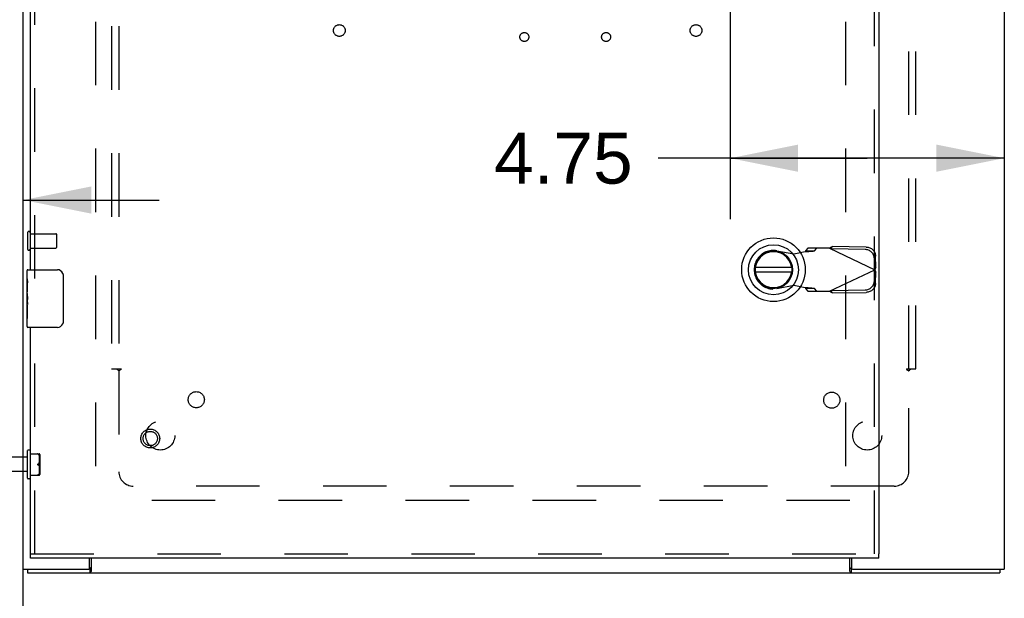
# Model space of a CAD drawing. Header units: inches. Extents: x 0 to 200, y 0 to 129.
# Tile 8 of 30: x 74 to 91, y 58 to 68. Entities that reach past the tile are written whole.
import ezdxf

# ---------------------------------------------------------------- set-up
doc = ezdxf.new("R2010")
doc.units = ezdxf.units.IN
doc.header["$LTSCALE"] = 11
doc.header["$MEASUREMENT"] = 0
doc.linetypes.add('HIDDEN', pattern=[0.2, 0.1, -0.1])
doc.layers.get('0').update_dxf_attribs({"linetype": 'CONTINUOUS'})
for name, color, linetype in [('DEFAULT_2', 8, 'HIDDEN'), ('DIMENSIONS', 7, 'CONTINUOUS'), ('SUBPANEL', 7, 'CONTINUOUS'), ('XR_ENCLOSURE_DOOR_ASSEMBLY', 7, 'CONTINUOUS')]:
    doc.layers.add(name, color=color, linetype=linetype)
doc.styles.get("Standard").update_dxf_attribs({"font": 'arial.ttf'})
doc.dimstyles.new('DIMSTYLE_1', dxfattribs={"dimtxt": 0.882353, "dimasz": 1.176471, "dimexe": 0.09, "dimexo": 0.07, "dimgap": 0.0375, "dimtad": 0, "dimtih": 1, "dimtoh": 1, "dimzin": 4, "dimdsep": 46, "dimtxsty": 'Standard', "dimblk": '_FILLED', "dimblk1": '_FILLED', "dimblk2": '_FILLED', "dimcen": 0.09, "dimazin": 1, "dimtfac": 1, "dimtdec": 3, "dimtofl": 0, "dimtmove": 0, "dimatfit": 3, "dimldrblk": '_FILLED', "dimfxl": 0, "dimtolj": 1, "dimtzin": 4, "dimarcsym": 0})

# ---------------------------------------------------------------- blocks, each defined once
blk = doc.blocks.new('_FILLED')
at = {"color": 0, "linetype": 'ByBlock'}
blk.add_solid([(0, 0), (-1, 0.2), (-1, -0.2)], dxfattribs=at)
blk = doc.blocks.new('*D9')
at = {"layer": 'DIMENSIONS', "color": 2, "linetype": 'Continuous'}
for p, q in [((86.398, 69.251), (86.398, 64.198)), ((88.773, 65.257), (85.148, 65.257)), ((86.398, 65.257), (88.773, 65.257)), ((91.148, 65.257), (88.773, 65.257))]:
    blk.add_line(p, q, dxfattribs=at)
at = {"layer": 'DIMENSIONS', "color": 2, "linetype": 'Continuous', "xscale": 1.1764705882, "yscale": 1.1764705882, "zscale": 1.1764705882, "rotation": 180}
blk.add_blockref('_FILLED', (86.398, 65.257), dxfattribs=at)
at = {"layer": 'DIMENSIONS', "color": 2, "linetype": 'Continuous', "xscale": 1.1764705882, "yscale": 1.1764705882, "zscale": 1.1764705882}
blk.add_blockref('_FILLED', (91.148, 65.257), dxfattribs=at)
at = {"layer": 'DIMENSIONS', "color": 2, "linetype": 'Continuous', "insert": (84.707, 65.698), "char_height": 0.8824, "width": 2.39777, "attachment_point": 3, "line_spacing_factor": 0.9}
blk.add_mtext('4.75', dxfattribs=at)
blk = doc.blocks.new('*D20')
at = {"layer": 'DIMENSIONS', "color": 2, "linetype": 'Continuous'}
for p, q in [((72.773, 67.032), (72.773, 63.473)), ((72.773, 64.532), (68.131, 64.532)), ((74.148, 64.532), (76.501, 64.532))]:
    blk.add_line(p, q, dxfattribs=at)
at = {"layer": 'DIMENSIONS', "color": 2, "linetype": 'Continuous', "xscale": 1.1764705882, "yscale": 1.1764705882, "zscale": 1.1764705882}
blk.add_blockref('_FILLED', (72.773, 64.532), dxfattribs=at)
at = {"layer": 'DIMENSIONS', "color": 2, "linetype": 'Continuous', "xscale": 1.1764705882, "yscale": 1.1764705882, "zscale": 1.1764705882, "rotation": 180}
blk.add_blockref('_FILLED', (74.148, 64.532), dxfattribs=at)
at = {"layer": 'DIMENSIONS', "color": 2, "linetype": 'Continuous', "insert": (67.69, 64.973), "char_height": 0.8824, "width": 2.39777, "attachment_point": 3, "line_spacing_factor": 0.9}
blk.add_mtext('1.38', dxfattribs=at)

msp = doc.modelspace()

# ---------------------------------------------------------------- linework, layer by layer
at = {"color": 3, "linetype": 'Continuous'}
for p, q in [((74.148, 58.1373), (74.148, 82.0113)), ((91.148, 82.0113), (91.148, 58.1373)), ((75.296, 58.1523), (75.296, 58.3243)), ((75.323, 58.3243), (75.323, 58.0933)), ((88.473, 58.0933), (88.473, 58.3243)), ((88.5, 58.3243), (88.5, 58.1523)), ((74.148, 58.1373), (75.281, 58.1373)), ((74.223, 58.0743), (91.073, 58.0743)), ((88.515, 58.1373), (91.148, 58.1373))]:
    msp.add_line(p, q, dxfattribs=at)
at = {"color": 7, "linetype": 'Continuous'}
for p, q in [((74.148, 10.1993), (74.148, 58.1373)), ((74.223, 58.1373), (74.223, 58.0743)), ((75.2957, 58.1493), (75.3, 58.1493)), ((75.3, 58.1493), (75.3, 58.0743)), ((88.496, 58.1493), (88.5003, 58.1493)), ((88.496, 58.1493), (88.496, 58.0743)), ((91.073, 58.1373), (91.073, 58.0743))]:
    msp.add_line(p, q, dxfattribs=at)
for points in [[(75.323, 58.1561), (75.3221, 58.1564), (75.321, 58.1565), (75.3199, 58.1566), (75.3186, 58.1565), (75.3173, 58.1563), (75.3159, 58.1559), (75.3146, 58.1554), (75.3132, 58.1548), (75.3119, 58.1541), (75.3106, 58.1534), (75.3092, 58.1526), (75.3079, 58.1519), (75.3065, 58.1512), (75.3052, 58.1505), (75.3038, 58.15), (75.3025, 58.1496), (75.3012, 58.1494), (75.3, 58.1493)], [(88.473, 58.1561), (88.4739, 58.1564), (88.475, 58.1565), (88.4762, 58.1566), (88.4774, 58.1565), (88.4787, 58.1563), (88.4801, 58.1559), (88.4815, 58.1554), (88.4828, 58.1548), (88.4841, 58.1541), (88.4855, 58.1534), (88.4868, 58.1526), (88.4881, 58.1519), (88.4895, 58.1512), (88.4909, 58.1505), (88.4922, 58.15), (88.4935, 58.1496), (88.4948, 58.1494), (88.496, 58.1493)]]:
    msp.add_lwpolyline(points, dxfattribs=at)
at = {"color": 3, "linetype": 'Continuous'}
for points in [[(75.323, 58.0933), (75.3215, 58.0921), (75.3199, 58.0907), (75.3184, 58.0891), (75.3168, 58.0874), (75.3153, 58.0857), (75.3138, 58.0839), (75.3123, 58.0822), (75.3108, 58.0805), (75.3093, 58.079), (75.3078, 58.0777), (75.3064, 58.0766), (75.3049, 58.0757), (75.3035, 58.075), (75.3022, 58.0746), (75.301, 58.0744), (75.3, 58.0743)], [(88.473, 58.0933), (88.4746, 58.0921), (88.4761, 58.0907), (88.4777, 58.0891), (88.4792, 58.0874), (88.4807, 58.0857), (88.4823, 58.0839), (88.4838, 58.0822), (88.4853, 58.0805), (88.4867, 58.079), (88.4882, 58.0777), (88.4897, 58.0766), (88.4911, 58.0757), (88.4925, 58.075), (88.4938, 58.0746), (88.495, 58.0744), (88.496, 58.0743)]]:
    msp.add_lwpolyline(points, dxfattribs=at)
for centre, start, end in [((75.281, 58.1523), 270, 360), ((88.515, 58.1523), 180, 270)]:
    msp.add_arc(centre, 0.015, start, end, dxfattribs=at)
at = {"layer": 'DEFAULT_2', "color": 8, "linetype": 'HIDDEN'}
for p, q in [((75.398, 80.8223), (75.398, 59.3263)), ((88.398, 80.8223), (88.398, 59.3263)), ((74.223, 63.9663), (74.223, 63.6823)), ((74.266, 63.9663), (74.266, 63.6823)), ((74.266, 63.9483), (74.713, 63.9483)), ((74.723, 63.9383), (74.723, 63.7103)), ((74.266, 63.7003), (74.713, 63.7003)), ((74.223, 60.0733), (73.628, 60.0733)), ((74.223, 59.7093), (74.223, 60.1893)), ((74.255, 60.1993), (74.233, 60.1993)), ((74.265, 60.1893), (74.265, 59.7093)), ((74.275, 60.1348), (74.422, 60.1348)), ((74.4009, 60.1298), (74.4001, 60.1302)), ((74.4226, 60.1073), (74.422, 60.1082)), ((74.4225, 60.1073), (74.4231, 60.1064)), ((74.4231, 60.1064), (74.4236, 60.1055)), ((74.4236, 60.1056), (74.4241, 60.1047)), ((74.4241, 60.1048), (74.4247, 60.1039)), ((74.4246, 60.104), (74.4252, 60.1031)), ((74.427, 59.7953), (74.427, 60.1033)), ((74.432, 60.1248), (74.432, 59.7738)), ((74.432, 60.1022), (74.432, 60.1029)), ((74.432, 60.1015), (74.432, 60.1022)), ((74.4114, 59.9621), (74.4091, 59.96)), ((74.4225, 59.9768), (74.422, 59.9759)), ((74.422, 59.9759), (74.4225, 59.9768)), ((74.4231, 59.9776), (74.4225, 59.9768)), ((74.4236, 59.9784), (74.4231, 59.9776)), ((74.4231, 59.921), (74.4236, 59.9202)), ((74.4241, 59.9792), (74.4236, 59.9784)), ((74.4236, 59.9202), (74.4241, 59.9194)), ((74.4241, 59.9195), (74.4246, 59.9188)), ((74.4246, 59.9188), (74.4251, 59.9181)), ((74.4251, 59.9182), (74.4256, 59.9176)), ((74.4316, 59.9209), (74.4317, 59.922)), ((74.4317, 59.9219), (74.4318, 59.923)), ((74.4318, 59.9229), (74.4319, 59.924)), ((74.4319, 59.9747), (74.432, 59.9736)), ((74.4319, 59.924), (74.432, 59.9251)), ((74.432, 59.9724), (74.432, 59.9736)), ((74.432, 59.9724), (74.432, 59.9712)), ((74.432, 59.9274), (74.432, 59.9262)), ((74.432, 59.9251), (74.432, 59.9262)), ((74.223, 59.8253), (73.628, 59.8253)), ((74.275, 59.7638), (74.422, 59.7638)), ((74.3995, 59.768), (74.4003, 59.7685)), ((74.4009, 59.7688), (74.4001, 59.7684)), ((74.4114, 59.7766), (74.4091, 59.7745)), ((74.422, 59.7904), (74.4225, 59.7913)), ((74.4231, 59.7922), (74.4236, 59.793)), ((74.4241, 59.7939), (74.4236, 59.793)), ((74.4246, 59.7947), (74.4241, 59.7939)), ((74.4251, 59.7955), (74.4246, 59.7947)), ((74.4256, 59.7962), (74.4251, 59.7954)), ((74.4319, 59.7977), (74.4318, 59.7983)), ((74.255, 59.6993), (74.233, 59.6993)), ((88.473, 59.3243), (75.323, 59.3243))]:
    msp.add_line(p, q, dxfattribs=at)
for points in [[(74.4009, 60.1348), (74.4001, 60.1348), (74.3995, 60.1348), (74.3988, 60.1347), (74.3982, 60.1346), (74.3977, 60.1345), (74.3972, 60.1344), (74.3968, 60.1343), (74.3964, 60.1341), (74.3961, 60.1339), (74.396, 60.1337), (74.3959, 60.1334), (74.3961, 60.1331), (74.3963, 60.1327), (74.3966, 60.1324), (74.397, 60.1321), (74.3975, 60.1318), (74.398, 60.1315), (74.3985, 60.1311), (74.3991, 60.1308), (74.3997, 60.1305)], [(74.4003, 60.1301), (74.3995, 60.1306), (74.3988, 60.1309), (74.3982, 60.1313), (74.3977, 60.1316), (74.3972, 60.132), (74.3968, 60.1323), (74.3964, 60.1326), (74.3961, 60.133), (74.396, 60.1333), (74.3959, 60.1336), (74.3961, 60.1338), (74.3963, 60.134), (74.3966, 60.1342), (74.397, 60.1344), (74.3975, 60.1345), (74.398, 60.1346), (74.3985, 60.1347), (74.3991, 60.1347), (74.3997, 60.1348), (74.4003, 60.1348)], [(74.4155, 60.1176), (74.4135, 60.1198), (74.4114, 60.122), (74.4091, 60.1241), (74.4066, 60.1261), (74.4038, 60.128), (74.4009, 60.1298)], [(74.4155, 60.1176), (74.4173, 60.1153), (74.419, 60.113), (74.4205, 60.1106), (74.422, 60.1082)], [(74.4251, 60.1033), (74.4255, 60.1025), (74.426, 60.1018), (74.4265, 60.1012), (74.427, 60.1005), (74.4275, 60.0999), (74.428, 60.0994), (74.4285, 60.0989), (74.429, 60.0986), (74.4294, 60.0983), (74.4299, 60.0981), (74.4303, 60.098), (74.4306, 60.0981), (74.4309, 60.0983), (74.4312, 60.0986), (74.4314, 60.0989), (74.4316, 60.0993), (74.4317, 60.0998), (74.4318, 60.1003), (74.4319, 60.1009), (74.432, 60.1016)], [(74.4319, 60.101), (74.4318, 60.1004), (74.4317, 60.0999), (74.4316, 60.0994), (74.4314, 60.099), (74.4312, 60.0987), (74.431, 60.0984), (74.4307, 60.0982), (74.4304, 60.0981), (74.43, 60.0981), (74.4296, 60.0982), (74.4291, 60.0984), (74.4287, 60.0988), (74.4282, 60.0992), (74.4277, 60.0998), (74.4272, 60.1003), (74.4267, 60.101), (74.4262, 60.1016), (74.4257, 60.1024), (74.4252, 60.1031)], [(74.4009, 59.9543), (74.4001, 59.9539), (74.3995, 59.9535), (74.3988, 59.9531), (74.3982, 59.9527), (74.3977, 59.9522), (74.3972, 59.9518), (74.3968, 59.9513), (74.3964, 59.9508), (74.3961, 59.9503), (74.396, 59.9497), (74.3959, 59.9491), (74.3961, 59.9485), (74.3963, 59.948), (74.3966, 59.9475), (74.397, 59.947), (74.3975, 59.9466), (74.398, 59.9462), (74.3985, 59.9458), (74.3991, 59.9454), (74.3997, 59.945), (74.4003, 59.9446)], [(74.4009, 59.9443), (74.4001, 59.9447), (74.3995, 59.9451), (74.3988, 59.9455), (74.3982, 59.946), (74.3977, 59.9464), (74.3972, 59.9468), (74.3968, 59.9473), (74.3964, 59.9478), (74.3961, 59.9484), (74.396, 59.9489), (74.3959, 59.9495), (74.3961, 59.9501), (74.3963, 59.9506), (74.3966, 59.9511), (74.397, 59.9516), (74.3975, 59.952), (74.398, 59.9524), (74.3985, 59.9529), (74.3991, 59.9532), (74.3997, 59.9536), (74.4003, 59.954)], [(74.4009, 59.9543), (74.4038, 59.9561), (74.4066, 59.958), (74.4091, 59.96), (74.4114, 59.9621), (74.4135, 59.9643), (74.4155, 59.9665)], [(74.4155, 59.9321), (74.4135, 59.9343), (74.4114, 59.9365), (74.4091, 59.9386), (74.4066, 59.9406), (74.4038, 59.9425), (74.4009, 59.9443)], [(74.422, 59.9759), (74.4205, 59.9735), (74.419, 59.9711), (74.4173, 59.9688), (74.4155, 59.9665)], [(74.4155, 59.9321), (74.4173, 59.9298), (74.419, 59.9275), (74.4205, 59.9251), (74.422, 59.9227)], [(74.4231, 59.921), (74.4226, 59.9218), (74.422, 59.9227)], [(74.4318, 59.9756), (74.4317, 59.9766), (74.4316, 59.9776), (74.4314, 59.9785), (74.4312, 59.9794), (74.431, 59.9802), (74.4307, 59.9809), (74.4304, 59.9816), (74.43, 59.9821), (74.4296, 59.9825), (74.4291, 59.9827), (74.4286, 59.9828), (74.4281, 59.9827), (74.4276, 59.9826), (74.4271, 59.9823), (74.4266, 59.9819), (74.4261, 59.9815), (74.4256, 59.981), (74.4251, 59.9805), (74.4246, 59.9798), (74.4241, 59.9791)], [(74.4246, 59.9798), (74.425, 59.9804), (74.4255, 59.9809), (74.426, 59.9814), (74.4265, 59.9819), (74.427, 59.9822), (74.4275, 59.9825), (74.428, 59.9827), (74.4285, 59.9828), (74.429, 59.9827), (74.4294, 59.9826), (74.4299, 59.9822), (74.4303, 59.9817), (74.4306, 59.9811), (74.4309, 59.9804), (74.4312, 59.9796), (74.4314, 59.9787), (74.4316, 59.9778), (74.4317, 59.9768), (74.4318, 59.9758)], [(74.4256, 59.9176), (74.4261, 59.9172), (74.4265, 59.9167), (74.427, 59.9164), (74.4275, 59.9161), (74.428, 59.9159), (74.4285, 59.9158), (74.429, 59.9159), (74.4294, 59.9161), (74.4299, 59.9164), (74.4303, 59.9169), (74.4306, 59.9176), (74.4309, 59.9183), (74.4312, 59.9191), (74.4314, 59.92), (74.4316, 59.921)], [(74.4314, 59.9201), (74.4312, 59.9192), (74.431, 59.9184), (74.4307, 59.9177), (74.4304, 59.9171), (74.43, 59.9165), (74.4296, 59.9162), (74.4291, 59.9159), (74.4286, 59.9158), (74.4281, 59.9159), (74.4276, 59.916), (74.4271, 59.9163), (74.4266, 59.9167), (74.4261, 59.9171), (74.4256, 59.9176)], [(74.432, 59.9735), (74.4319, 59.9746), (74.4318, 59.9758)], [(74.4009, 59.7638), (74.4001, 59.7638), (74.3995, 59.7638), (74.3988, 59.7639), (74.3982, 59.764), (74.3977, 59.7641), (74.3972, 59.7642), (74.3968, 59.7643), (74.3964, 59.7645), (74.3961, 59.7647), (74.396, 59.765), (74.3959, 59.7652), (74.3961, 59.7655), (74.3963, 59.7659), (74.3966, 59.7662), (74.397, 59.7665), (74.3975, 59.7668), (74.398, 59.7672), (74.3985, 59.7675), (74.3991, 59.7678), (74.3997, 59.7681)], [(74.3995, 59.768), (74.3988, 59.7677), (74.3982, 59.7673), (74.3977, 59.767), (74.3972, 59.7666), (74.3968, 59.7663), (74.3964, 59.766), (74.3961, 59.7657), (74.396, 59.7653), (74.3959, 59.7651), (74.3961, 59.7648), (74.3963, 59.7646), (74.3966, 59.7644), (74.397, 59.7642), (74.3975, 59.7641), (74.398, 59.764), (74.3985, 59.7639), (74.3991, 59.7639), (74.3997, 59.7638), (74.4003, 59.7638)], [(74.4009, 59.7688), (74.4038, 59.7706), (74.4066, 59.7725), (74.4091, 59.7745), (74.4114, 59.7766), (74.4135, 59.7788), (74.4155, 59.781)], [(74.422, 59.7904), (74.4205, 59.788), (74.419, 59.7856), (74.4173, 59.7833), (74.4155, 59.781)], [(74.4236, 59.7931), (74.4231, 59.7922), (74.4226, 59.7913)], [(74.4318, 59.7982), (74.4317, 59.7987), (74.4316, 59.7992), (74.4314, 59.7996), (74.4312, 59.8), (74.431, 59.8003), (74.4307, 59.8005), (74.4304, 59.8006), (74.43, 59.8005), (74.4296, 59.8004), (74.4291, 59.8002), (74.4286, 59.7998), (74.4281, 59.7993), (74.4276, 59.7988), (74.4271, 59.7982), (74.4266, 59.7976), (74.4261, 59.7969), (74.4256, 59.7961)], [(74.4261, 59.7968), (74.4265, 59.7975), (74.427, 59.7981), (74.4275, 59.7986), (74.428, 59.7992), (74.4285, 59.7997), (74.429, 59.8001), (74.4294, 59.8003), (74.4299, 59.8005), (74.4303, 59.8006), (74.4306, 59.8005), (74.4309, 59.8003), (74.4312, 59.8), (74.4314, 59.7997), (74.4316, 59.7992), (74.4317, 59.7988), (74.4318, 59.7983)], [(74.4319, 59.7977), (74.432, 59.7971), (74.432, 59.7964), (74.432, 59.7957)]]:
    msp.add_lwpolyline(points, dxfattribs=at)
for centre, radius, start, end in [((74.2445, 63.9663), 0.0215, 0, 180), ((74.713, 63.9383), 0.01, 0, 90), ((74.2445, 63.6823), 0.0215, 180, 360), ((74.713, 63.7103), 0.01, 270, 360), ((74.233, 60.1893), 0.01, 90, 180), ((74.255, 60.1893), 0.01, 360, 90), ((74.275, 60.1448), 0.01, 180, 270), ((74.422, 60.1248), 0.01, 0, 90), ((74.422, 60.112), 0.01, 300, 360), ((74.275, 59.7538), 0.01, 90, 180), ((74.422, 59.7738), 0.01, 270, 360), ((74.422, 59.7866), 0.01, 0, 60), ((74.233, 59.7093), 0.01, 180, 270), ((74.255, 59.7093), 0.01, 270, 0)]:
    msp.add_arc(centre, radius, start, end, dxfattribs=at)
at = {"layer": 'SUBPANEL', "color": 8, "linetype": 'HIDDEN'}
for p, q in [((75.6792, 78.5433), (75.6792, 61.6053)), ((75.8042, 78.5433), (75.8042, 61.6053)), ((89.4918, 61.6053), (89.4918, 78.5433)), ((89.6168, 61.6053), (89.6168, 78.5433)), ((75.6792, 61.6053), (75.7654, 61.6053)), ((75.7654, 61.6053), (75.8446, 61.6053)), ((89.4514, 61.6053), (89.5306, 61.6053)), ((89.5306, 61.6053), (89.6168, 61.6053)), ((75.804, 61.5703), (75.804, 59.8243)), ((89.492, 59.8243), (89.492, 61.5703)), ((89.242, 59.5743), (76.054, 59.5743))]:
    msp.add_line(p, q, dxfattribs=at)
for points in [[(75.7654, 61.6053), (75.7706, 61.6014), (75.7749, 61.598), (75.7786, 61.5948), (75.7819, 61.5917), (75.785, 61.5887)], [(75.8446, 61.6053), (75.8425, 61.6006), (75.8398, 61.5964), (75.8364, 61.5927), (75.8325, 61.5894), (75.8284, 61.5864), (75.824, 61.5836), (75.8191, 61.5807), (75.814, 61.5775), (75.8089, 61.5741), (75.804, 61.5703)], [(89.4514, 61.6053), (89.4531, 61.6014), (89.4553, 61.5978), (89.458, 61.5944), (89.4611, 61.5914), (89.4642, 61.5888), (89.4676, 61.5865), (89.4713, 61.5841), (89.4794, 61.5791)], [(89.5306, 61.6053), (89.5254, 61.6014), (89.5211, 61.598), (89.5174, 61.5948), (89.5141, 61.5917), (89.511, 61.5887), (89.5045, 61.5821)], [(75.785, 61.5887), (75.7915, 61.5821), (75.7954, 61.5784), (75.7995, 61.5744), (75.804, 61.5703)], [(89.4794, 61.5791), (89.4838, 61.5764), (89.488, 61.5735), (89.492, 61.5703)], [(89.5045, 61.5821), (89.5006, 61.5784), (89.4965, 61.5744), (89.492, 61.5703)]]:
    msp.add_lwpolyline(points, dxfattribs=at)
for centre, radius in [((79.6238, 67.4693), 0.1015), ((85.8048, 67.4693), 0.1015), ((82.831, 67.3573), 0.078), ((84.248, 67.3573), 0.078), ((77.1453, 61.0716), 0.14), ((88.1578, 61.0645), 0.14), ((76.523, 60.4493), 0.25), ((88.773, 60.4493), 0.25)]:
    msp.add_circle(centre, radius, dxfattribs=at)
for centre, start, end in [((76.054, 59.8243), 180, 270), ((89.242, 59.8243), 270, 360)]:
    msp.add_arc(centre, 0.25, start, end, dxfattribs=at)
at = {"layer": 'XR_ENCLOSURE_DOOR_ASSEMBLY', "color": 8, "linetype": 'HIDDEN'}
for p, q in [((88.898, 58.3993), (88.898, 81.7493)), ((74.348, 63.1693), (74.348, 76.9793)), ((87.208, 63.6535), (87.5024, 63.5999)), ((87.7447, 63.6983), (87.7031, 63.6522)), ((87.7031, 63.6522), (87.8582, 63.6522)), ((88.1185, 63.6983), (87.7447, 63.6983)), ((87.8582, 63.6522), (87.8998, 63.6983)), ((88.1185, 63.6983), (88.9059, 63.3243)), ((88.1468, 63.6849), (88.1665, 63.7264)), ((88.7372, 63.6748), (88.1468, 63.6849)), ((88.757, 63.7164), (88.1665, 63.7264)), ((87.5024, 63.5999), (87.6992, 63.6377)), ((87.6992, 63.6377), (87.7312, 63.6398)), ((88.8995, 63.3273), (88.8961, 63.5202)), ((88.9193, 63.3689), (88.9159, 63.5618)), ((88.1185, 62.9503), (88.9059, 63.3243)), ((88.8961, 63.1283), (88.8995, 63.3212)), ((88.9193, 63.3689), (88.8995, 63.3273)), ((88.8995, 63.3212), (88.9193, 63.2797)), ((88.9104, 63.3393), (88.9059, 63.3243)), ((88.9059, 63.3243), (88.9104, 63.3092)), ((88.9149, 63.3543), (88.9104, 63.3393)), ((88.9104, 63.3092), (88.9149, 63.2943)), ((88.9193, 63.3689), (88.9149, 63.3543)), ((88.9149, 63.2943), (88.9193, 63.2797)), ((88.9159, 63.0867), (88.9193, 63.2797)), ((87.5024, 63.0487), (87.208, 62.995)), ((87.6992, 63.0108), (87.5024, 63.0487)), ((87.8582, 62.9963), (87.7031, 62.9963)), ((87.7031, 62.9963), (87.7447, 62.9503)), ((87.8998, 62.9503), (87.8582, 62.9963)), ((88.1468, 62.9637), (88.7372, 62.9738)), ((88.1665, 62.9221), (88.1468, 62.9637)), ((87.7447, 62.9503), (88.1185, 62.9503)), ((88.1346, 62.9407), (88.1185, 62.9503)), ((88.1665, 62.9221), (88.757, 62.9322)), ((74.348, 58.3993), (74.348, 62.4793)), ((74.273, 58.3993), (88.973, 58.3993))]:
    msp.add_line(p, q, dxfattribs=at)
at = {"layer": 'XR_ENCLOSURE_DOOR_ASSEMBLY', "color": 3, "linetype": 'Continuous'}
for p, q in [((88.973, 81.7493), (88.973, 58.3993)), ((74.273, 63.3243), (74.273, 76.8243)), ((74.273, 58.3993), (74.273, 62.3243)), ((88.973, 58.3243), (74.273, 58.3243))]:
    msp.add_line(p, q, dxfattribs=at)
at = {"layer": 'XR_ENCLOSURE_DOOR_ASSEMBLY', "color": 7, "linetype": 'Continuous'}
for p, q in [((74.213, 63.1653), (74.213, 63.3093)), ((74.228, 63.3243), (74.738, 63.3243)), ((87.4605, 63.3637), (86.8355, 63.3637)), ((74.213, 62.9094), (74.213, 63.1622)), ((74.8379, 63.2243), (74.8379, 62.4243)), ((86.8355, 63.2849), (87.4605, 63.2849)), ((74.222, 63.1072), (74.213, 63.1072)), ((74.223, 62.9395), (74.223, 63.0963)), ((74.213, 62.9395), (74.223, 62.9395)), ((74.213, 62.3393), (74.213, 62.907)), ((74.2158, 62.8766), (74.213, 62.8766)), ((74.223, 62.7558), (74.223, 62.8088)), ((74.213, 62.7448), (74.2223, 62.7448)), ((74.213, 62.7089), (74.223, 62.7089)), ((74.213, 62.646), (74.223, 62.646)), ((74.223, 62.4785), (74.223, 62.7089)), ((74.213, 62.4785), (74.223, 62.4785)), ((74.738, 62.3243), (74.228, 62.3243)), ((74.273, 58.3243), (74.273, 58.3993)), ((88.973, 58.3243), (88.973, 58.3993))]:
    msp.add_line(p, q, dxfattribs=at)
at = {"layer": 'XR_ENCLOSURE_DOOR_ASSEMBLY', "color": 8, "linetype": 'HIDDEN'}
for points in [[(87.7031, 63.6522), (87.7028, 63.6498), (87.7024, 63.6474), (87.7018, 63.645), (87.701, 63.6426), (87.7001, 63.6401), (87.6992, 63.6377)], [(87.7312, 63.6398), (87.7468, 63.6408), (87.7619, 63.6419), (87.7764, 63.6429), (87.7902, 63.6439), (87.803, 63.645), (87.8148, 63.646), (87.8254, 63.6471), (87.8348, 63.6481), (87.8429, 63.6491), (87.8495, 63.6502), (87.8546, 63.6512), (87.8582, 63.6522)], [(88.1185, 63.6983), (88.1346, 63.7079), (88.1426, 63.7126), (88.1506, 63.7173), (88.1586, 63.7219), (88.1665, 63.7264)], [(88.8961, 63.5202), (88.8951, 63.5352), (88.8926, 63.55), (88.8886, 63.5645), (88.8832, 63.5786), (88.8764, 63.5922), (88.8683, 63.6051), (88.8589, 63.6172), (88.8485, 63.6284), (88.837, 63.6386), (88.8245, 63.6477), (88.8112, 63.6556), (88.7973, 63.6622), (88.7828, 63.6674), (88.7678, 63.6713), (88.7527, 63.6738), (88.7372, 63.6748)], [(88.757, 63.7164), (88.7724, 63.7154), (88.7876, 63.7129), (88.8025, 63.709), (88.817, 63.7038), (88.831, 63.6971), (88.8443, 63.6893), (88.8567, 63.6802), (88.8682, 63.67), (88.8787, 63.6588), (88.888, 63.6467), (88.8961, 63.6338), (88.9029, 63.6202), (88.9083, 63.6061), (88.9123, 63.5916), (88.9148, 63.5768), (88.9159, 63.5618)], [(87.8582, 62.9963), (87.8546, 62.9973), (87.8495, 62.9984), (87.8429, 62.9994), (87.8348, 63.0005), (87.8254, 63.0015), (87.8148, 63.0025), (87.803, 63.0036), (87.7902, 63.0046), (87.7764, 63.0056), (87.7619, 63.0067), (87.7468, 63.0077), (87.7312, 63.0088), (87.6992, 63.0108)], [(87.6992, 63.0108), (87.7001, 63.0084), (87.701, 63.006), (87.7018, 63.0036), (87.7024, 63.0012), (87.7028, 62.9987), (87.7031, 62.9963)], [(88.7372, 62.9738), (88.7527, 62.9748), (88.7678, 62.9772), (88.7828, 62.9811), (88.7973, 62.9864), (88.8112, 62.993), (88.8245, 63.0009), (88.837, 63.01), (88.8485, 63.0201), (88.8589, 63.0313), (88.8683, 63.0435), (88.8764, 63.0564), (88.8832, 63.0699), (88.8886, 63.084), (88.8926, 63.0986), (88.8951, 63.1133), (88.8961, 63.1283)], [(88.9159, 63.0867), (88.9148, 63.0717), (88.9123, 63.057), (88.9083, 63.0425), (88.9029, 63.0283), (88.8961, 63.0148), (88.888, 63.0019), (88.8787, 62.9898), (88.8682, 62.9785), (88.8567, 62.9684), (88.8443, 62.9593), (88.831, 62.9514), (88.817, 62.9448), (88.8025, 62.9395), (88.7876, 62.9356), (88.7724, 62.9332), (88.757, 62.9322)], [(88.1665, 62.9221), (88.1586, 62.9266), (88.1506, 62.9313), (88.1426, 62.936), (88.1346, 62.9407)]]:
    msp.add_lwpolyline(points, dxfattribs=at)
at = {"layer": 'XR_ENCLOSURE_DOOR_ASSEMBLY', "color": 7, "linetype": 'Continuous'}
for points in [[(74.213, 63.1653), (74.2132, 63.162), (74.2137, 63.1577), (74.2146, 63.1525), (74.2157, 63.1464), (74.217, 63.1395), (74.2184, 63.1318), (74.2198, 63.1235), (74.2211, 63.1147)], [(74.8312, 63.2605), (74.8332, 63.2548), (74.8349, 63.2489), (74.8362, 63.2429), (74.8372, 63.2368), (74.8377, 63.2306), (74.8379, 63.2243)], [(74.2211, 63.1147), (74.2221, 63.1056), (74.223, 63.0963)], [(74.213, 62.9094), (74.2132, 62.9022), (74.2138, 62.8945), (74.2146, 62.8862), (74.2157, 62.8776)], [(74.2157, 62.8776), (74.2191, 62.8506), (74.2202, 62.8417), (74.2211, 62.8329), (74.2219, 62.8245), (74.2225, 62.8164), (74.223, 62.8088)], [(74.223, 62.7558), (74.2226, 62.7496), (74.2222, 62.7435), (74.2217, 62.7374), (74.2211, 62.7315), (74.2205, 62.7256), (74.2198, 62.7199)], [(74.8379, 62.4243), (74.8377, 62.418), (74.8372, 62.4118), (74.8362, 62.4057), (74.8349, 62.3997), (74.8332, 62.3938), (74.8312, 62.3881)]]:
    msp.add_lwpolyline(points, dxfattribs=at)
for radius in [0.5512, 0.4331, 0.3287, 0.3169]:
    msp.add_circle((87.148, 63.3243), radius, dxfattribs=at)
at = {"layer": 'XR_ENCLOSURE_DOOR_ASSEMBLY', "color": 8, "linetype": 'HIDDEN'}
for radius in [0.1635, 0.124]:
    msp.add_circle((76.348, 60.3993), radius, dxfattribs=at)
msp.add_arc((87.148, 63.3243), 0.3346, 79.67298, 280.32702, dxfattribs=at)
at = {"layer": 'XR_ENCLOSURE_DOOR_ASSEMBLY', "color": 7, "linetype": 'Continuous'}
for centre, radius, start, end in [((87.148, 63.3243), 0.315, 10.07866, 349.92134), ((74.228, 63.3093), 0.015, 90, 180), ((74.738, 63.2243), 0.1, 21.19986, 90), ((74.228, 62.3393), 0.015, 180, 270), ((74.738, 62.4243), 0.1, 270, 338.79459)]:
    msp.add_arc(centre, radius, start, end, dxfattribs=at)
msp.add_ellipse((74.413, 62.7423), major_axis=(0.2, 0), ratio=0.4328081, start_param=-3.1415927, end_param=-2.8797758, dxfattribs=at)

# ---------------------------------------------------------------- dimensions: what is measured, and where the dimension line sits
at = {"layer": 'DIMENSIONS', "color": 2, "linetype": 'Continuous'}
for base, p1, p2, picture, middle in [((86.398, 65.2572), (91.148, 58.2173), (86.398, 69.3208), '*D9', (83.4891, 65.249)), ((72.7730122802, 64.5316990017), (74.1480122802, 59.1368051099), (72.7730122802, 67.1017756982), '*D20', (66.5278076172, 64.5267807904))]:
    dim = msp.add_linear_dim(base=base, p1=p1, p2=p2, angle=180, dimstyle='DIMSTYLE_1', dxfattribs=at)
    dim.commit()
    dim.dimension.update_dxf_attribs({"geometry": picture, "text_midpoint": middle, "dimtype": 160})

doc.saveas('drawing.dxf')
